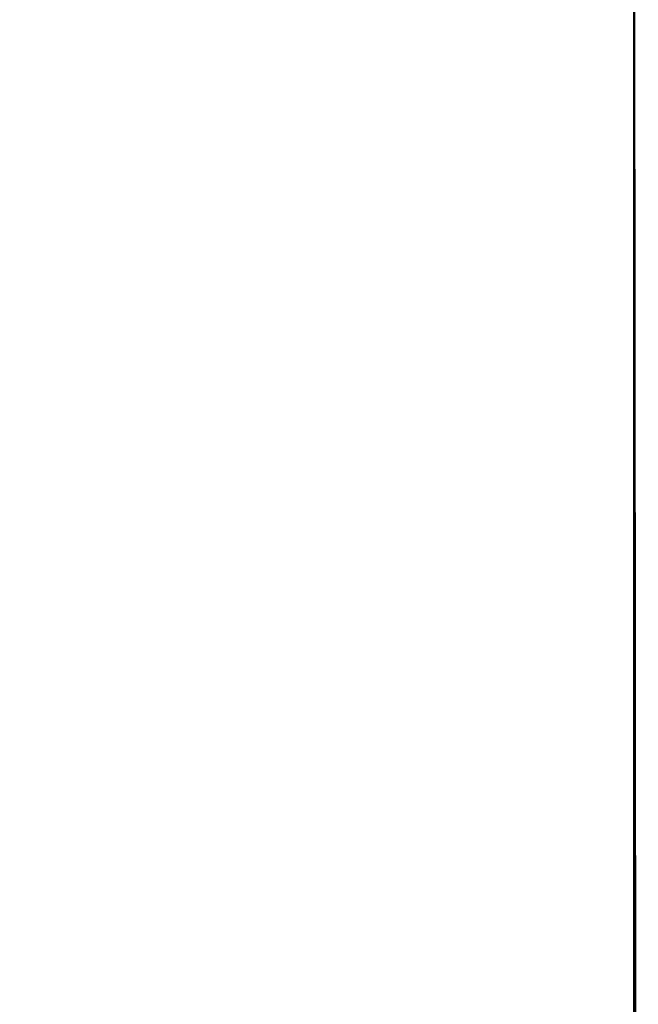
# Model space of a CAD drawing. Header units: metres. Extents: x 209747 to 209830, y 1182430 to 1182564.
# Tile 64 of 256: x 209752.1387 to 209752.1728, y 1182476.1815 to 1182476.2359. Entities that reach past the tile are written whole.
import ezdxf

# ---------------------------------------------------------------- set-up
doc = ezdxf.new("R2010")
doc.units = ezdxf.units.M
doc.header["$MEASUREMENT"] = 0
doc.linetypes.add('DGN Style 2', pattern=[15.036391, 9.021834, -6.014556])
doc.layers.get('0').update_dxf_attribs({"color": 254})

# ---------------------------------------------------------------- blocks, each defined once
blk = doc.blocks.new('*U2')
at = {"color": 3, "linetype": 'Continuous'}
for p, q in [((1.275005, -22.726638), (1.275035, -22.828483)), ((1.275035, -22.828483), (1.275157, -22.930315))]:
    blk.add_line(p, q, dxfattribs=at)
blk = doc.blocks.new('*U3')
at = {"color": 3, "linetype": 'Continuous'}
for p, q in [((1.275011, -22.777681), (1.275074, -22.877377)), ((1.275074, -22.877377), (1.275254, -22.977128))]:
    blk.add_line(p, q, dxfattribs=at)
blk = doc.blocks.new('*U4')
at = {"color": 3, "linetype": 'Continuous'}
for p, q in [((1.275002, -22.741259), (1.275031, -22.84141)), ((1.275031, -22.84141), (1.275174, -22.941641))]:
    blk.add_line(p, q, dxfattribs=at)
blk = doc.blocks.new('*U5')
at = {"color": 3, "linetype": 'Continuous'}
for p, q in [((1.275003, -22.757753), (1.275039, -22.856976)), ((1.275039, -22.856976), (1.275201, -22.956188))]:
    blk.add_line(p, q, dxfattribs=at)
blk = doc.blocks.new('*U6')
at = {"color": 3, "linetype": 'Continuous'}
blk.add_line((1.275041, -22.821692), (1.275154, -22.921029), dxfattribs=at)
blk = doc.blocks.new('*U7')
at = {"color": 3, "linetype": 'Continuous'}
for p, q in [((1.275007, -22.751982), (1.275054, -22.851314)), ((1.275054, -22.851314), (1.275205, -22.950629))]:
    blk.add_line(p, q, dxfattribs=at)
blk = doc.blocks.new('*U8')
at = {"color": 3, "linetype": 'Continuous'}
for p, q in [((1.275004, -22.73335), (1.275035, -22.832743)), ((1.275035, -22.832743), (1.275158, -22.932118))]:
    blk.add_line(p, q, dxfattribs=at)
blk = doc.blocks.new('*U9')
at = {"color": 3, "linetype": 'Continuous'}
for p, q in [((1.275, -22.752228), (1.275003, -22.854042)), ((1.275003, -22.854042), (1.275041, -22.955848))]:
    blk.add_line(p, q, dxfattribs=at)
blk = doc.blocks.new('ATTEMP_2')
at = {"color": 254, "flags": 128}
blk.add_lwpolyline([(0, 1.275), (-13.6, 1.275), (-13.6, -1.275), (0, -1.275), (0, 1.275), (0, 1.275)], dxfattribs=at)
blk = doc.blocks.new('ATTEMP_1')
at = {"color": 254, "rotation": 90}
blk.add_blockref('ATTEMP_2', (0, -18.11), dxfattribs=at)
blk = doc.blocks.new('ATTEMP')
at = {"color": 3, "linetype": 'Continuous'}
for name in ['*U9', '*U8', '*U7', '*U6', '*U5', '*U4', '*U2', '*U3']:
    blk.add_blockref(name, (-10.48, 0), dxfattribs=at)
at = {"color": 254}
blk.add_blockref('ATTEMP_1', (-10.48, 0), dxfattribs=at)

msp = doc.modelspace()

# ---------------------------------------------------------------- block references
at = {"color": 1, "linetype": 'DGN Style 2'}
msp.add_blockref('ATTEMP', (209761.377561, 1182499.061067), dxfattribs=at)

doc.saveas('drawing.dxf')
